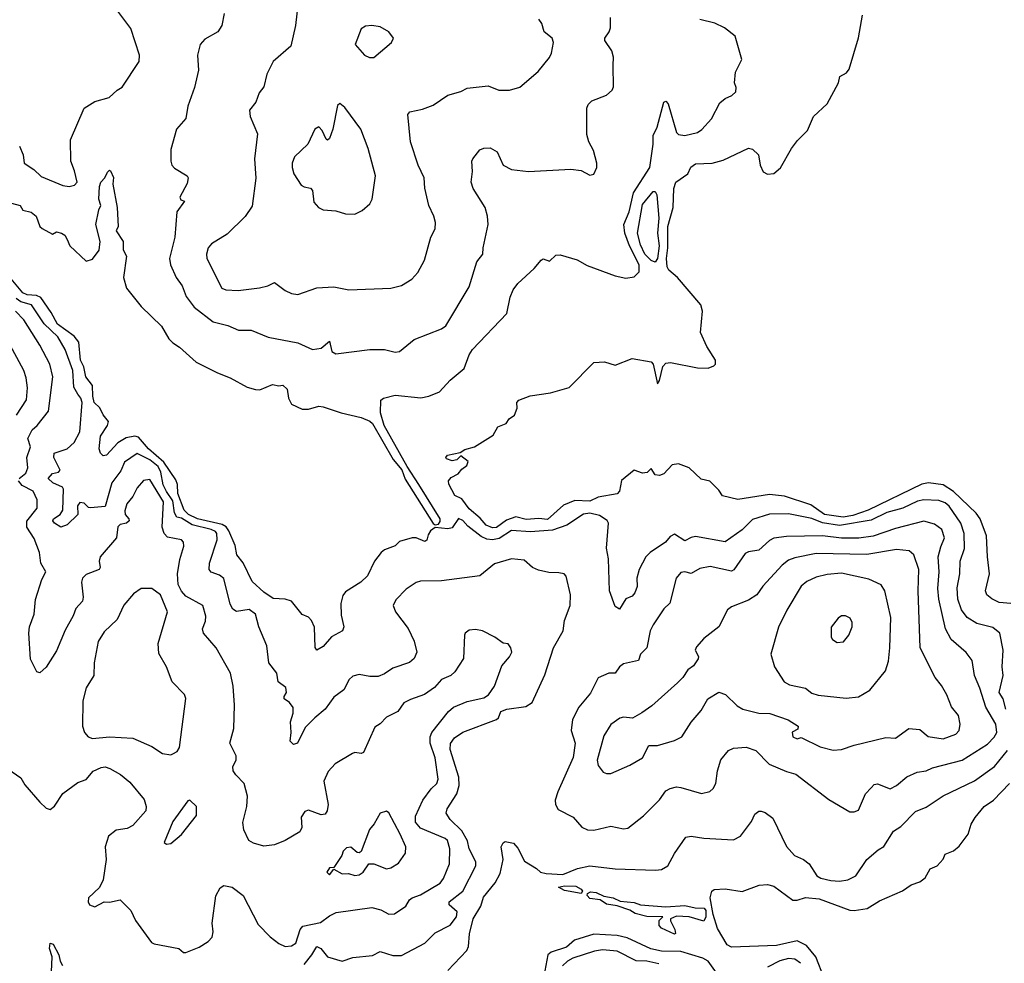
# Model space of a CAD drawing. Extents: x 1552033 to 1694788, y 811965 to 917215.
# Tile 214 of 256: x 1596340 to 1600995, y 872575 to 877033. Entities that reach past the tile are written whole.
import ezdxf

# ---------------------------------------------------------------- set-up
doc = ezdxf.new("R2010")
doc.units = 0

msp = doc.modelspace()

# ---------------------------------------------------------------- linework, layer by layer
at = {"layer": '0CON20XD'}
for points in [[(1596598.9, 876318.9), (1596582.7, 876365), (1596580, 876465), (1596645.8, 876614.2), (1596695, 876646.5), (1596763.8, 876665), (1596800.4, 876699.6), (1596825, 876713.9), (1596904.8, 876835), (1596906, 876865), (1596865, 876991.4), (1596799.3, 877079.3)], [(1597657.5, 877115), (1597644.5, 877005), (1597622.6, 876907.4), (1597538.6, 876835), (1597508.1, 876775), (1597494.3, 876715), (1597473.1, 876686.9), (1597456.1, 876643.9), (1597426.9, 876605), (1597429.4, 876575), (1597464.2, 876494.2), (1597450.9, 876375), (1597456.2, 876283.8), (1597438.7, 876151.3), (1597406.4, 876103.6), (1597320.8, 876019.2), (1597246.5, 875973.5), (1597231.8, 875955), (1597222.7, 875925), (1597225.5, 875905), (1597296, 875765), (1597315, 875756.9), (1597373.8, 875753.8), (1597473.6, 875766.4), (1597513.3, 875775), (1597545, 875791.2), (1597595, 875753.1), (1597625, 875738.6), (1597655, 875734.3)], [(1597307.3, 877062.7), (1597295.3, 877004.7), (1597276.2, 876975), (1597215, 876940), (1597193.7, 876916.3), (1597181.4, 876865), (1597185.7, 876794.3), (1597167, 876713), (1597135.9, 876624.1), (1597125, 876566.7), (1597082, 876515), (1597055, 876420), (1597054.3, 876365), (1597060, 876345), (1597071.5, 876331.5), (1597132.5, 876295), (1597136.2, 876285), (1597131.7, 876258.3), (1597097.5, 876195), (1597101.7, 876181.7), (1597120, 876175), (1597083.3, 876125), (1597074.4, 876005), (1597048.9, 875905), (1597052.7, 875875), (1597080.4, 875815), (1597108.2, 875775), (1597126.8, 875725), (1597165.5, 875675), (1597255, 875605.6), (1597325, 875588.1), (1597375, 875565.5), (1597435, 875565.5), (1597515, 875533.3), (1597655, 875506.7), (1597725, 875474.5), (1597765, 875481.1), (1597805, 875513.8), (1597815.5, 875465.5), (1597835, 875454.4), (1597995, 875474.4), (1598065, 875474.4), (1598115, 875461.9), (1598135, 875465.6), (1598205, 875521.9), (1598335, 875572.9), (1598355, 875586.4), (1598465, 875770), (1598500.8, 875889.2), (1598530, 875925), (1598530.6, 875955), (1598554.5, 876065.5), (1598552.2, 876105), (1598541.1, 876145), (1598484.6, 876234.6), (1598474.5, 876264.5), (1598481.2, 876315), (1598477.5, 876365), (1598482.5, 876375), (1598515, 876417.5), (1598533.9, 876426.1), (1598565, 876427.5), (1598597.9, 876407.9), (1598626.2, 876345), (1598665, 876325.6), (1598745, 876316), (1598945, 876326.7), (1598995, 876320), (1599035, 876297.5), (1599055, 876302.5), (1599068.8, 876335), (1599068, 876355), (1599052.5, 876415), (1599030.6, 876455), (1599021.1, 876491.1), (1599020.8, 876615), (1599027.7, 876632.3), (1599045, 876648.8), (1599115, 876676.7), (1599140.5, 876699.5), (1599148, 876715), (1599145.9, 876815.9), (1599147.1, 876855), (1599139.2, 876885), (1599106, 876935), (1599106, 876945), (1599127.1, 876975), (1599133.3, 876995), (1599132.9, 877042.9)], [(1597655, 875734.3), (1597744.4, 875765.6), (1597825, 875771.2), (1597895.9, 875755.9), (1598095, 875764.4), (1598145, 875777.8), (1598193.8, 875806.2), (1598221.7, 875838.3), (1598253.3, 875896.7), (1598284.6, 876005.4), (1598304.3, 876045), (1598305.7, 876075), (1598298.6, 876105), (1598274.4, 876155), (1598255, 876237.5), (1598252.1, 876285), (1598224.4, 876345), (1598187.8, 876455), (1598174.5, 876585.5), (1598185, 876596.9), (1598245, 876610), (1598295, 876629.4), (1598365, 876676.2), (1598425.8, 876694.2), (1598455, 876710), (1598555, 876720), (1598605, 876700), (1598655, 876700), (1598705, 876713.8), (1598791.7, 876788.3), (1598845.4, 876854.6), (1598854.4, 876875), (1598863.3, 876925), (1598856.9, 876945), (1598820, 876975), (1598808, 877015), (1598794, 877035)], [(1601025, 874275.2), (1600970.1, 874280.1), (1600935, 874296.5), (1600912.2, 874315), (1600906.5, 874335), (1600925.3, 874414.7), (1600914.7, 874495), (1600911.2, 874595), (1600880, 874675), (1600861.1, 874701.1), (1600755, 874804), (1600705.1, 874835.1), (1600635.9, 874844.1), (1600605, 874838), (1600351.6, 874715), (1600278.9, 874691.1), (1600233.1, 874683.1), (1600145.4, 874695), (1600080.5, 874740.5), (1599955, 874782.2), (1599885, 874789.1), (1599735, 874766.5), (1599663.2, 874783.2), (1599645, 874810), (1599602.3, 874852.3), (1599561.4, 874861.4), (1599505, 874915.4), (1599455.3, 874935.3), (1599425, 874930.5), (1599385, 874888), (1599365, 874880), (1599345, 874883.3), (1599325, 874912.5), (1599306.1, 874893.9), (1599285, 874891.2), (1599245, 874904.2), (1599184.4, 874855.6), (1599175.6, 874805), (1599165, 874792.8), (1599075, 874777.4), (1599035, 874757.8), (1598965, 874762), (1598911.3, 874738.7), (1598835, 874671.5), (1598795, 874676.9), (1598735, 874672.2), (1598685, 874684.8), (1598641.7, 874668.3), (1598595, 874634.1), (1598575, 874631.5), (1598545, 874644.6), (1598517.6, 874677.6), (1598465, 874721.8), (1598429.7, 874769.7), (1598396.7, 874785), (1598368.3, 874838.3), (1598367.5, 874855), (1598380.7, 874869.3), (1598413, 874887), (1598430, 874910), (1598453.6, 874926.4), (1598460, 874945), (1598425, 874972.5), (1598406.1, 874953.9), (1598385, 874949.2), (1598358, 874958), (1598354, 874965), (1598362, 874975), (1598422.5, 874987.5), (1598445, 875002.2), (1598490, 875015), (1598579.3, 875070.7), (1598600.5, 875109.5), (1598640, 875125), (1598653.6, 875146.4), (1598680, 875165), (1598691.7, 875198.3), (1598690, 875225), (1598700, 875235), (1598753.9, 875256.1), (1598849.3, 875270.7), (1598937.5, 875295), (1599055, 875413.3), (1599105, 875416.2), (1599155, 875401.2), (1599235, 875432), (1599325, 875415.8), (1599335.6, 875405), (1599355, 875312.5), (1599365, 875327.5), (1599380.6, 875395), (1599395, 875410), (1599416.1, 875413.9), (1599545, 875387.5), (1599595, 875386), (1599622.3, 875397.7), (1599628.8, 875405), (1599629.2, 875425), (1599588.7, 875488.7), (1599559.1, 875555), (1599567.9, 875655), (1599560.9, 875685), (1599449.3, 875815), (1599409, 875849), (1599400.9, 875865), (1599397.2, 875905), (1599404.2, 875955), (1599404.8, 876055), (1599429.1, 876145), (1599432.7, 876235), (1599442.7, 876265), (1599498, 876305), (1599513.6, 876336.4), (1599535, 876351.4), (1599614.4, 876354.4), (1599665, 876369.1), (1599785, 876425.5), (1599805, 876420.9), (1599832.5, 876395), (1599840.9, 876345), (1599855, 876314.4), (1599875, 876303.6), (1599905, 876305.4), (1599937.1, 876332.9), (1599988.6, 876425), (1600017.8, 876462.2), (1600065, 876508.5), (1600092.6, 876575), (1600157.5, 876635), (1600210.8, 876735), (1600216.7, 876765), (1600249, 876781), (1600261.7, 876798.3), (1600305, 876947.1), (1600325, 877053.8)], [(1599022.2, 875872.2), (1599155, 875823.1), (1599205, 875811.4), (1599245, 875817.5), (1599268.9, 875841.1), (1599268.8, 875875), (1599222.8, 875965), (1599200.5, 876025), (1599195.9, 876065), (1599220.9, 876125), (1599241.7, 876215), (1599318.4, 876335), (1599335.3, 876445.3), (1599335.6, 876485), (1599354.3, 876525.7), (1599385, 876643.3), (1599395, 876647.5), (1599405.8, 876635.8), (1599445, 876500), (1599455, 876490.8), (1599485, 876485.7), (1599545, 876499.2), (1599565, 876514), (1599611.2, 876565), (1599650.5, 876639.5), (1599675, 876660), (1599706.1, 876673.9), (1599725, 876692.5), (1599727, 876713), (1599720, 876735), (1599723.3, 876785), (1599753.3, 876845), (1599722, 876955), (1599672.5, 876995), (1599625.8, 877015.8), (1599555, 877033.1)], [(1598015, 876853.8), (1598097.5, 876925), (1598107.5, 876945), (1598085.8, 876975.8), (1598045, 876998.6), (1598005.4, 877005.4), (1597975, 877001.4), (1597955, 876990), (1597926.7, 876915), (1597970, 876865), (1597993.9, 876853.9), (1598015, 876853.8)], [(1597925, 876114), (1597958.8, 876131.2), (1597995, 876162.5), (1598006, 876185), (1598022.9, 876295), (1597988.1, 876425), (1597952.5, 876515), (1597877.5, 876617.5), (1597853.9, 876636.1), (1597843, 876627), (1597820.8, 876515), (1597805, 876471.2), (1597795, 876463.3), (1597788.8, 876468.8), (1597769.7, 876509.7), (1597755, 876526.7), (1597735, 876516.2), (1597702.5, 876445), (1597639.2, 876385), (1597628.1, 876355), (1597628.5, 876335), (1597636.9, 876305), (1597671.4, 876251.4), (1597685, 876242.9), (1597715, 876237.5), (1597725, 876226.2), (1597731.1, 876171.1), (1597753.3, 876145), (1597775, 876134.2), (1597835, 876129.2), (1597880, 876115), (1597925, 876114)], [(1596340, 876435), (1596356, 876395), (1596360.8, 876355), (1596407.8, 876325), (1596441.9, 876291.9), (1596545, 876248.8), (1596575, 876244.4), (1596599.2, 876250.8), (1596612.2, 876265), (1596598.9, 876318.9)], [(1596170.8, 876200.8), (1596342.5, 876155), (1596355, 876132.5), (1596395, 876123.3), (1596417.5, 876105), (1596436.1, 876056.1), (1596445.9, 876045.9), (1596495, 876020), (1596515, 876030), (1596537.5, 876025), (1596553.3, 876015), (1596564.1, 875994.1), (1596577.5, 875965), (1596655, 875892.5), (1596685, 875900.8), (1596715.3, 875944.7), (1596721.4, 875985), (1596700, 876065), (1596714, 876135), (1596723.3, 876155), (1596714, 876185), (1596718, 876245), (1596724.1, 876265.9), (1596742.5, 876285), (1596755, 876312.5), (1596765, 876322.5), (1596769.3, 876319.3), (1596783, 876287), (1596781.2, 876255), (1596801.2, 876145), (1596806.4, 876056.4), (1596796.7, 876035), (1596830, 875985), (1596828.8, 875945), (1596845.8, 875915), (1596830.9, 875815), (1596844.8, 875764.8), (1596915, 875678), (1597010.8, 875585), (1597045.6, 875525.6), (1597065, 875506.2), (1597096.2, 875486.2), (1597174.7, 875414.7), (1597275, 875364.6), (1597335, 875340.5), (1597415, 875296.9), (1597455, 875285.8), (1597475.7, 875284.3), (1597535, 875310), (1597565, 875302.5), (1597585, 875306.7), (1597605, 875286.7), (1597611.4, 875245), (1597625.8, 875215.8), (1597675, 875193.4), (1597705, 875192.4), (1597755, 875207.1), (1597775, 875204.2), (1597860, 875175), (1597955, 875153.4), (1597995, 875136.7), (1598007.4, 875125), (1598105.8, 874955), (1598146.7, 874906.7), (1598162.7, 874862.7), (1598295, 874652), (1598305, 874645.7), (1598320.3, 874649.7), (1598328.3, 874661.7), (1598327.3, 874675), (1598227.3, 874837.3), (1598171.2, 874921.2), (1598063.4, 875115), (1598045.5, 875175), (1598048, 875235), (1598060, 875245), (1598115, 875259.2), (1598236.4, 875246.4), (1598275, 875254.4), (1598325.3, 875274.7), (1598375, 875329.4), (1598442, 875385), (1598465, 875450), (1598480.8, 875475), (1598643.8, 875645), (1598658.8, 875721.2), (1598673, 875757), (1598695, 875786.7), (1598772.7, 875857.3), (1598805, 875896.7), (1598815, 875902.5), (1598845, 875892.5), (1598875, 875920), (1598895, 875921.2), (1598975, 875898.9), (1599022.2, 875872.2)], [(1599345, 875887.9), (1599325, 875895.2), (1599295, 875925.2), (1599275, 875969.1), (1599261.5, 876025), (1599285, 876159.5), (1599335, 876221.1), (1599345, 876220.8), (1599352, 876205), (1599361.3, 876095), (1599355.2, 876025), (1599363, 875965), (1599355.2, 875904.8), (1599345, 875887.9)], [(1601001.3, 873775), (1600989, 873825), (1600970, 873855), (1600988.6, 873935), (1600984.1, 873975), (1600989.4, 874055), (1600973.9, 874133.9), (1600940.7, 874160.7), (1600865, 874180.6), (1600818.8, 874208.8), (1600792.1, 874245), (1600774.3, 874295), (1600771.2, 874348.8), (1600784.7, 874415), (1600785.9, 874475), (1600806.1, 874535), (1600805.6, 874605.6), (1600790, 874655), (1600734.6, 874735), (1600715, 874750.3), (1600685, 874761.2), (1600615, 874764.3), (1600585, 874758.8), (1600514.3, 874725.7), (1600439.1, 874705), (1600365, 874668.9), (1600215, 874643), (1600135, 874655.5), (1600085, 874675.6), (1599975, 874698.3), (1599885, 874696.7), (1599805, 874672.2), (1599755, 874622), (1599675, 874566.2), (1599535, 874590.5), (1599515, 874587.3), (1599485, 874570.8), (1599435, 874601.9), (1599415, 874590.6), (1599393.1, 874565), (1599320, 874515), (1599300, 874495), (1599268.1, 874435), (1599257.5, 874395), (1599259.2, 874355), (1599247.5, 874325), (1599235, 874308.8), (1599205, 874297.5), (1599175, 874247.5), (1599155, 874260), (1599128.9, 874335), (1599123.4, 874485), (1599114.2, 874535.8), (1599124.2, 874654.2), (1599117.1, 874667.1), (1599081.1, 874691.1), (1599035, 874701.2), (1599005, 874697.1), (1598926.2, 874645), (1598859.3, 874620.7), (1598755, 874613.1), (1598665, 874620.2), (1598607.5, 874582.5), (1598575, 874575.1), (1598548.9, 874578.9), (1598521.9, 874591.9), (1598459.4, 874639.4), (1598435, 874666.9), (1598415, 874676.1), (1598385, 874632.9), (1598365, 874627.5), (1598305, 874634.4), (1598281.8, 874618.2), (1598271.2, 874598.8), (1598265, 874574), (1598255, 874567.5), (1598215, 874585.3), (1598195, 874585.3), (1598135, 874567.3), (1598115, 874547.9), (1598065, 874527.8), (1598049.6, 874515), (1598018.2, 874475), (1597984.6, 874405), (1597953.5, 874375), (1597880.4, 874329.6), (1597867.4, 874312.6), (1597858.4, 874275), (1597859.4, 874219.4), (1597872.9, 874165), (1597866.2, 874145), (1597815, 874117.5), (1597775, 874071.4), (1597745, 874054), (1597737.5, 874067.5), (1597733.4, 874163.4), (1597720.4, 874195), (1597705, 874209.6), (1597675, 874222.5), (1597625, 874285.4), (1597595, 874295.8), (1597539, 874299), (1597495, 874327.6), (1597439.4, 874379.4), (1597396.6, 874466.6), (1597366.6, 874505), (1597359.3, 874549.3), (1597328.3, 874618.3), (1597316.9, 874636.9), (1597298.2, 874648.2), (1597180.7, 874675), (1597137.7, 874695), (1597117.5, 874715), (1597087.2, 874795), (1597086.9, 874836.9), (1597079.2, 874859.2), (1597022.1, 874942.1), (1596949.6, 875005), (1596901.3, 875061.3), (1596884.1, 875065.9), (1596843.2, 875056.8), (1596805, 875034.2), (1596751.2, 874975), (1596735, 874972.9), (1596722.5, 874985), (1596715.6, 875005), (1596722.6, 875065), (1596755.8, 875115), (1596760, 875135), (1596735, 875165.9), (1596718.5, 875198.5), (1596692.4, 875225), (1596685.6, 875254.4), (1596684.9, 875304.9), (1596653.6, 875345), (1596642.9, 875392.9), (1596628, 875425), (1596619.7, 875509.7), (1596597.2, 875537.2), (1596519.1, 875595), (1596489.1, 875649.1), (1596439.8, 875719.8), (1596419.5, 875729.5), (1596375, 875733.6), (1596355, 875742.7), (1596299.3, 875809.3)], [(1597685, 872569.5), (1597722, 872615), (1597745, 872654.5), (1597763.1, 872645), (1597795, 872605.8), (1597865, 872584.7), (1597915, 872602.1), (1598007.6, 872612.4), (1598045, 872630), (1598105, 872611.6), (1598145, 872611.6), (1598255, 872669.5), (1598305, 872718.9), (1598375, 872754.6), (1598404.7, 872795), (1598407.8, 872817.8), (1598371.2, 872851.2), (1598370.4, 872865), (1598434.7, 872915), (1598497.2, 873035), (1598496, 873055), (1598465.2, 873115), (1598456.4, 873153.6), (1598430.3, 873200.3), (1598374.5, 873255), (1598356.5, 873285), (1598360.5, 873305), (1598407.3, 873375), (1598418.1, 873415), (1598415.7, 873455), (1598375.7, 873585), (1598376.3, 873613.7), (1598395, 873640.9), (1598435, 873667.3), (1598595, 873727.5), (1598604, 873735), (1598614, 873765), (1598642.5, 873775), (1598732.2, 873787.8), (1598763.6, 873806.4), (1598822.6, 873937.4), (1598863.3, 874065), (1598909.5, 874145), (1598915.3, 874195), (1598942.5, 874265), (1598944.6, 874315), (1598924.2, 874404.2), (1598914.2, 874414.2), (1598889.6, 874419.6), (1598841.5, 874421.5), (1598792.2, 874432.2), (1598763.8, 874445), (1598725, 874478.8), (1598665, 874485.6), (1598585, 874462.5), (1598515, 874406), (1598335, 874382.5), (1598235, 874380.5), (1598215, 874374.3), (1598167.3, 874342.7), (1598118.3, 874291.7), (1598106, 874265), (1598117.5, 874235), (1598177.3, 874157.3), (1598205, 874096.2), (1598218.1, 874045), (1598205.8, 874015), (1598183.4, 873996.6), (1598105, 873969.1), (1598065, 873942.2), (1598035, 873930.5), (1597995, 873930.5), (1597945, 873940), (1597915, 873931.1), (1597897.8, 873915), (1597873.1, 873866.9), (1597825, 873832), (1597784, 873775), (1597735, 873734.2), (1597690.5, 873689.5), (1597653.3, 873615), (1597635, 873608.8), (1597618.8, 873625), (1597624.4, 873665.6), (1597620.5, 873715), (1597633.1, 873756.9), (1597633.6, 873783.6), (1597616.4, 873806.4), (1597591.2, 873825), (1597590, 873835), (1597601.2, 873855), (1597597.7, 873877.7), (1597562.5, 873905), (1597556, 873945), (1597517.5, 873995), (1597508.2, 874075), (1597471.1, 874165), (1597455.5, 874225), (1597425, 874246.2), (1597365, 874236.5), (1597347.3, 874247.3), (1597335, 874272), (1597305, 874392.9), (1597285, 874409.2), (1597245, 874422.5), (1597236.5, 874435), (1597238, 874465), (1597274.1, 874575), (1597272.5, 874605), (1597266.6, 874615), (1597245, 874624.8), (1597155, 874646.4), (1597105, 874678.3), (1597082.4, 874682.4), (1597072.3, 874702.3), (1597065, 874759.8), (1597034.1, 874804.1), (1597018.1, 874835), (1597007.7, 874895), (1596995, 874922), (1596955, 874952.9), (1596895, 874983.1), (1596835, 874942.7), (1596818.5, 874901.5), (1596776.4, 874845), (1596745, 874733.1), (1596675, 874726.9), (1596665, 874728.8), (1596645, 874749.3), (1596625, 874751.6), (1596613.8, 874736.2), (1596615.3, 874695), (1596565, 874646.9), (1596535, 874635.3), (1596505.4, 874655), (1596496.7, 874665), (1596500, 874675), (1596531.5, 874695), (1596543.6, 874715), (1596547.2, 874815), (1596542.2, 874825), (1596497.5, 874845), (1596475.4, 874865), (1596495, 874889.1), (1596524.2, 874895), (1596531.8, 874905), (1596501.1, 874965), (1596502.7, 874985), (1596565.3, 875004.7), (1596598.2, 875035), (1596624, 875085), (1596635.4, 875225), (1596630, 875245), (1596615, 875264.3), (1596596.4, 875296.4), (1596592.2, 875375), (1596555.7, 875475), (1596520.4, 875535), (1596456.7, 875596.7), (1596395.7, 875685), (1596345, 875700.2), (1596323.3, 875715)], [(1596338.1, 874865), (1596368.9, 874891.1), (1596378.6, 874915), (1596374.7, 874965), (1596391.7, 875015), (1596378.4, 875055), (1596399.6, 875095), (1596423.1, 875115), (1596475.9, 875184.1), (1596496.4, 875345), (1596483.1, 875405), (1596435.3, 875495), (1596359.5, 875615), (1596320.8, 875655)], [(1596325, 875163.8), (1596372.8, 875237.2), (1596376.5, 875293.5), (1596371.3, 875341.3), (1596359.6, 875375), (1596285, 875515.8)], [(1597364.2, 873555), (1597334.4, 873614.4), (1597353.1, 873685), (1597355.4, 873795), (1597349.5, 873885), (1597336.9, 873945), (1597269.5, 874065), (1597208.9, 874135), (1597204.4, 874155), (1597218.1, 874191.9), (1597219.7, 874215), (1597206.4, 874265), (1597125, 874309.2), (1597105, 874333.5), (1597090, 874365), (1597086.6, 874415), (1597096.7, 874483.3), (1597116.9, 874545), (1597114.3, 874564.3), (1597105, 874575.6), (1597038.9, 874588.9), (1597022.7, 874605), (1597013.5, 874635), (1597020.4, 874755), (1596955, 874860.8), (1596925, 874855.5), (1596895, 874821.9), (1596875, 874780), (1596846.4, 874745), (1596837.5, 874712.5), (1596838.5, 874695), (1596856.2, 874675), (1596857.7, 874665), (1596845, 874654.1), (1596815, 874648.2), (1596805, 874636.9), (1596797.3, 874585), (1596721.4, 874495), (1596715.7, 874475), (1596720.9, 874445), (1596715.6, 874435), (1596655, 874411.3), (1596637.5, 874395), (1596632.7, 874375), (1596640, 874305), (1596636.5, 874285), (1596605, 874251.1), (1596593.7, 874216.3), (1596555, 874148), (1596515, 874051.9), (1596465, 873974.2), (1596435, 873946.7), (1596421.7, 873951.7), (1596392.2, 874012.2), (1596383.4, 874135), (1596386.4, 874165), (1596408.5, 874225), (1596415, 874293.8), (1596445, 874388.8), (1596463.3, 874425), (1596440.3, 874465), (1596434.7, 874515), (1596408.2, 874581.8), (1596374.2, 874635), (1596374, 874664), (1596423.5, 874725), (1596423.2, 874765), (1596404, 874805), (1596351.5, 874831.5), (1596334.8, 874855)], [(1599055, 873204.4), (1599135, 873223.5), (1599195, 873210), (1599215, 873212.9), (1599288.9, 873271.1), (1599365, 873346.9), (1599395, 873389.4), (1599415, 873400.6), (1599445, 873408.1), (1599465.6, 873405.6), (1599563, 873377), (1599603.2, 873386.8), (1599618.7, 873401.3), (1599630.6, 873425), (1599638.2, 873485), (1599654.1, 873535.9), (1599690.4, 873579.6), (1599715, 873591.2), (1599775, 873595.3), (1599820.3, 873580.3), (1599882.5, 873515), (1599965, 873480.8), (1600009.1, 873469.1), (1600165, 873349.4), (1600265, 873290.8), (1600285, 873290), (1600305, 873299.2), (1600338.5, 873375), (1600365, 873403.5), (1600380.3, 873419.7), (1600395, 873423.6), (1600455, 873399.2), (1600485, 873415.7), (1600534.1, 873455.9), (1600582.3, 873477.7), (1600625, 873484.6), (1600655, 873498.2), (1600795.2, 873534.8), (1600915, 873610.6), (1600947.1, 873642.9), (1600958.9, 873665), (1600954.1, 873705), (1600907.1, 873785), (1600879.7, 873875), (1600853.5, 873935), (1600842.9, 874005), (1600813.9, 874043.9), (1600743.9, 874103.9), (1600716, 874155), (1600685.6, 874295), (1600680.9, 874345), (1600686.7, 874425), (1600681.4, 874495), (1600695, 874543.1), (1600712.5, 874585), (1600698.9, 874625), (1600665, 874649.6), (1600615, 874663.3), (1600480.5, 874629.5), (1600375, 874593.5), (1600306.9, 874583.1), (1600225, 874583), (1600135, 874594), (1599965, 874591.9), (1599905, 874583.3), (1599885, 874572.9), (1599835, 874526.9), (1599785, 874518.8), (1599769.5, 874510.5), (1599716.2, 874433.8), (1599705, 874428.1), (1599605, 874450), (1599555, 874440), (1599515, 874416), (1599485, 874424.6), (1599465, 874420.9), (1599444, 874395), (1599413.6, 874276.4), (1599385, 874250), (1599335, 874174.4), (1599320, 874145), (1599304.2, 874065.8), (1599274.4, 874035), (1599265.8, 874005), (1599195, 873990.5), (1599175, 873975.6), (1599155, 873945.6), (1599125, 873945.5), (1599075, 873923.3), (1599038.5, 873851.5), (1598983.3, 873785), (1598952.9, 873727.1), (1598947.5, 873675), (1598966.3, 873615), (1598956.9, 873546.9), (1598883.8, 873385), (1598871.8, 873345), (1598872.7, 873325), (1598885, 873301.4), (1598956.2, 873265), (1598997.9, 873217.9), (1599025, 873205.6), (1599055, 873204.4)], [(1599115, 873471.2), (1599135, 873472), (1599225, 873510.6), (1599285, 873545.7), (1599315, 873604), (1599355, 873604.5), (1599435, 873628.1), (1599470, 873645), (1599515, 873714), (1599561.2, 873768.8), (1599593.8, 873825), (1599645, 873855.8), (1599676.2, 873845), (1599731.4, 873791.4), (1599758.8, 873775), (1599835, 873756.1), (1599885.8, 873755.8), (1599973.3, 873725), (1600020, 873695), (1600019.3, 873680.7), (1599992.7, 873667.3), (1599995, 873644.5), (1600015, 873635.6), (1600035, 873641.2), (1600125, 873597.7), (1600185, 873581.5), (1600225, 873584.4), (1600285, 873605.5), (1600435, 873642.5), (1600480.7, 873639.3), (1600543.6, 873683.6), (1600595, 873679.6), (1600635, 873646.4), (1600705, 873636.1), (1600765, 873658.1), (1600780.6, 873675), (1600786.5, 873705), (1600777.8, 873745), (1600745, 873786.2), (1600723, 873843), (1600698, 873888), (1600668.6, 873925), (1600597.5, 874065), (1600587.5, 874335), (1600591.1, 874435), (1600567.5, 874505), (1600545, 874523.5), (1600485, 874530), (1600345, 874505.8), (1600105, 874511.4), (1600005, 874490), (1599975, 874478.8), (1599944, 874456), (1599853.6, 874356.4), (1599825, 874316.2), (1599785, 874290.9), (1599705, 874259.4), (1599686, 874245), (1599645.8, 874165), (1599575, 874110), (1599539.5, 874070.5), (1599533.3, 874055), (1599549.2, 874025), (1599547, 874013), (1599525, 873980), (1599498.3, 873961.7), (1599475.5, 873924.5), (1599450.4, 873899.6), (1599328.8, 873791.2), (1599282, 873758), (1599236.8, 873733.2), (1599195, 873738.2), (1599177.2, 873732.8), (1599135, 873702.9), (1599100.9, 873649.1), (1599070.5, 873535), (1599075, 873510), (1599098.3, 873478.3), (1599115, 873471.2)], [(1600247, 873827), (1600305, 873833.1), (1600359.2, 873865), (1600433.7, 873956.3), (1600447, 874003), (1600453.9, 874066.1), (1600458.1, 874208.1), (1600430, 874335), (1600412.4, 874362.4), (1600355, 874389.3), (1600225, 874417.3), (1600158.1, 874411.9), (1600105, 874398.7), (1600061.8, 874378.2), (1600033.8, 874356.2), (1599966, 874244), (1599927.6, 874162.4), (1599890.6, 874035), (1599908.1, 873975), (1599954.8, 873904.8), (1599980.1, 873890.1), (1600054.7, 873874.7), (1600085, 873851.9), (1600115, 873841.9), (1600247, 873827)], [(1597055, 873560), (1597065, 873564), (1597085, 873576.2), (1597095.5, 873594.5), (1597125.6, 873825.6), (1597119.2, 873845), (1597060.6, 873905), (1597034.4, 873975), (1596998.8, 874038.8), (1596995.5, 874085.5), (1597038.7, 874235), (1597006.7, 874315), (1596965, 874345.3), (1596915, 874345.4), (1596879.1, 874320.9), (1596832.8, 874267.2), (1596800.7, 874199.3), (1596739.7, 874140.3), (1596711.8, 874095), (1596691.8, 873995), (1596691.5, 873935), (1596655, 873876.7), (1596639.5, 873815), (1596636.8, 873695), (1596646.2, 873665), (1596664.8, 873644.8), (1596685, 873636.5), (1596765, 873645.4), (1596875, 873638), (1596965, 873598.5), (1597015, 873565.6), (1597055, 873560)], [(1600205, 874090), (1600235, 874093.8), (1600260, 874125), (1600275.7, 874165), (1600275.7, 874185), (1600266.2, 874205), (1600243.9, 874216.1), (1600225, 874216), (1600210, 874205), (1600177, 874163), (1600176.7, 874115), (1600183.3, 874105), (1600205, 874090)], [(1596285, 873494), (1596345, 873451.2), (1596365, 873418.8), (1596435, 873336), (1596465, 873307.5), (1596485, 873300.8), (1596505, 873318), (1596545, 873376.9), (1596615, 873429.2), (1596655, 873444), (1596687.6, 873482.4), (1596725, 873500), (1596745, 873503.3), (1596766.2, 873495), (1596817.2, 873467.2), (1596860.3, 873430.3), (1596928.3, 873348.3), (1596938, 873315), (1596936, 873295), (1596875, 873225.8), (1596847.7, 873212.3), (1596796.1, 873203.9), (1596760, 873175), (1596744.4, 873125), (1596749.6, 873065), (1596735, 872970), (1596716.9, 872933.1), (1596666, 872885), (1596663.3, 872865), (1596670.7, 872850.7), (1596695, 872841.2), (1596740, 872865), (1596765, 872864), (1596815, 872874.2), (1596865, 872823.8), (1596887.7, 872777.7), (1596963.9, 872673.9), (1596976.2, 872666.2), (1597092.5, 872645), (1597115, 872626), (1597125, 872625.7), (1597189.1, 872650.9), (1597231.7, 872678.3), (1597250.9, 872699.1), (1597255.6, 872724.4), (1597250.4, 872765), (1597267, 872893), (1597288.1, 872931.9), (1597305, 872942.5), (1597344.5, 872934.5), (1597397.1, 872895), (1597468.3, 872758.3), (1597525, 872699.4), (1597565, 872668.1), (1597595, 872654.5), (1597625, 872657.5), (1597645, 872670), (1597665.8, 872735), (1597678.9, 872751.1), (1597762.8, 872767.2), (1597805, 872799.4), (1597836.7, 872815), (1598005, 872838.5), (1598047.1, 872827.1), (1598085, 872807.5), (1598111.4, 872808.6), (1598165.8, 872845), (1598183.1, 872875), (1598195.3, 872884.7), (1598235, 872898.2), (1598327.2, 872952.8), (1598344.5, 872975), (1598371.8, 873045), (1598372.9, 873115), (1598362.5, 873155), (1598351.9, 873165), (1598235, 873213.3), (1598212.1, 873242.1), (1598210.6, 873270.6), (1598246.2, 873345), (1598285, 873398.5), (1598312.5, 873425), (1598319.2, 873445), (1598304.7, 873545), (1598281.1, 873615), (1598281.4, 873645), (1598288.4, 873665), (1598367.5, 873765), (1598390.6, 873785), (1598455, 873812.4), (1598535, 873828.5), (1598556.6, 873843.4), (1598584.5, 873885), (1598619.3, 873980.7), (1598655, 874022.5), (1598666.2, 874045), (1598662.5, 874065), (1598650, 874085), (1598625, 874087.5), (1598586.7, 874115), (1598527.5, 874145), (1598495, 874152.5), (1598465, 874148), (1598446, 874135), (1598442.5, 874125), (1598437.5, 874015), (1598397.7, 873952.3), (1598378.6, 873935), (1598334.8, 873915.2), (1598301.9, 873878.1), (1598254.7, 873845.3), (1598188.2, 873821.8), (1598156, 873805), (1598128, 873765), (1598075, 873737.8), (1598045, 873705.7), (1598019.6, 873690.4), (1597965, 873570.8), (1597955, 873565.8), (1597925, 873570.8), (1597913.2, 873566.8), (1597832.1, 873517.9), (1597798.3, 873481.7), (1597777.8, 873435), (1597799.2, 873325), (1597794, 873295), (1597785, 873280), (1597765, 873275.8), (1597705, 873297.8), (1597687.8, 873292.2), (1597670.8, 873265), (1597674.1, 873215.9), (1597664.2, 873195.8), (1597595, 873154.4), (1597545, 873134.5), (1597495, 873129.1), (1597445, 873142.5), (1597424.2, 873155), (1597399.2, 873205), (1597395, 873240), (1597414.5, 873315), (1597417.8, 873365), (1597402.2, 873425), (1597361.4, 873465), (1597350, 873485), (1597348, 873505), (1597362.9, 873535), (1597364.2, 873555)], [(1598365, 872540.8), (1598453.6, 872635), (1598462, 872655), (1598466, 872714), (1598483.7, 872785), (1598520.4, 872845), (1598533.1, 872886.9), (1598588.6, 872955), (1598611.5, 872998.5), (1598625.4, 873065.4), (1598615.7, 873125), (1598625, 873143.8), (1598635, 873150), (1598675, 873143.3), (1598695, 873118.8), (1598727.4, 873057.4), (1598783.6, 873023.6), (1598802.9, 873005), (1598829, 872999), (1598908.6, 872995), (1598977.8, 873022.2), (1599035, 873036.2), (1599155, 873020.6), (1599345.8, 873014.2), (1599375, 873018.6), (1599404.5, 873035), (1599435, 873093.8), (1599488.7, 873171.3), (1599514.3, 873175.7), (1599575, 873165.6), (1599715, 873158.8), (1599747.5, 873175), (1599799.2, 873245), (1599815, 873280), (1599835, 873293.8), (1599845, 873294), (1599865, 873287.5), (1599901.2, 873261.2), (1599965, 873126), (1600003.7, 873083.7), (1600045, 873065.8), (1600072, 873045), (1600108.3, 872988.3), (1600127.7, 872977.7), (1600175, 872966.8), (1600215, 872963.5), (1600255, 872968.8), (1600292.4, 872987.6), (1600345.3, 873064.7), (1600398.5, 873111.5), (1600425, 873127.1), (1600470.5, 873199.5), (1600505, 873220.5), (1600575, 873291.8), (1600625, 873312.1), (1600705, 873366.1), (1600853.4, 873436.6), (1600948.2, 873505), (1601009.5, 873580.5)], [(1600142.9, 872505), (1600103.9, 872605), (1600059.6, 872659.6), (1600015, 872681.5), (1599918.5, 872658.5), (1599705, 872651.9), (1599685, 872662.5), (1599639.3, 872739.3), (1599617.8, 872805), (1599604.6, 872885), (1599611.9, 872915), (1599623.3, 872923.3), (1599675, 872927.3), (1599755, 872913.5), (1599836.4, 872943.6), (1599875, 872947.1), (1599905, 872938.9), (1599995, 872872.8), (1600015, 872873.1), (1600055, 872885.9), (1600119.5, 872879.5), (1600265, 872826.1), (1600285, 872824.5), (1600346.8, 872833.2), (1600405, 872870.6), (1600513.3, 872916.7), (1600555, 872945.8), (1600595, 872959.2), (1600620.9, 872979.1), (1600645, 873020.8), (1600676.7, 873035), (1600705, 873067.5), (1600715, 873090), (1600753.8, 873106.2), (1600781.7, 873128.3), (1600824.2, 873185), (1600837.4, 873232.6), (1600856.7, 873263.3), (1600900, 873315), (1600943.6, 873346.4), (1601018.7, 873425)], [(1597035, 873137.5), (1597055, 873140.8), (1597105.9, 873184.1), (1597176, 873274), (1597176.7, 873315), (1597145, 873346.2), (1597135, 873343.3), (1597064.5, 873245), (1597024, 873145), (1597035, 873137.5)], [(1597925, 872989.5), (1597945, 872993.1), (1597964.2, 873005), (1597990, 873045), (1598015, 873044.4), (1598075, 873021.5), (1598094.6, 873025.4), (1598131.4, 873048.6), (1598164.4, 873095), (1598165.5, 873125), (1598139.6, 873185), (1598085.7, 873285.7), (1598075, 873293.3), (1598045, 873284), (1598016.5, 873233.5), (1597993.3, 873206.7), (1597955, 873103.8), (1597945, 873096.2), (1597935, 873098), (1597905, 873124), (1597885, 873120), (1597870, 873105), (1597863.3, 873085), (1597825, 873027.5), (1597805, 873026.2), (1597792.5, 873005), (1597805, 872993.3), (1597825, 873020), (1597865, 872998.2), (1597895, 872998.9), (1597925, 872989.5)], [(1598995, 872904.4), (1598915, 872918.2), (1598887.5, 872935), (1598915, 872941.5), (1598969.5, 872939.5), (1598994.2, 872925), (1599000.8, 872915), (1598995, 872904.4)], [(1599435, 872712.5), (1599375, 872741.2), (1599363.9, 872753.9), (1599363, 872777), (1599380, 872795), (1599305, 872796.2), (1599250, 872810), (1599225, 872825.5), (1599165, 872845.8), (1599113.9, 872853.9), (1599084.6, 872874.6), (1599035, 872881.8), (1599022.5, 872895), (1599023.8, 872905), (1599038.1, 872911.9), (1599065, 872908.9), (1599101.8, 872891.8), (1599145, 872884.7), (1599178.1, 872868.1), (1599245, 872862.2), (1599275, 872851.4), (1599395, 872841.8), (1599485, 872848.1), (1599533.1, 872836.9), (1599575.4, 872835.4), (1599584.3, 872825), (1599584.3, 872795), (1599575, 872773.8), (1599505, 872794.4), (1599445, 872797.8), (1599417.5, 872785), (1599416.7, 872775), (1599436.7, 872735), (1599440, 872715), (1599435, 872712.5)], [(1599635, 872530.4), (1599594.7, 872585), (1599570, 872600), (1599465, 872630.2), (1599375, 872631.8), (1599323.3, 872643.3), (1599212.1, 872695), (1599165, 872706.3), (1599055, 872711.9), (1598963.4, 872685), (1598925, 872650.7), (1598852.2, 872627.8), (1598836.7, 872615), (1598818.4, 872515)], [(1596491.1, 872535), (1596493.7, 872605), (1596481, 872645), (1596485, 872669.4), (1596497.8, 872665), (1596525.4, 872615), (1596531.2, 872585), (1596543.2, 872565)], [(1599362.4, 872572.4), (1599305, 872584.8), (1599255, 872586.7), (1599165, 872632.1), (1599095, 872638.1), (1599057.6, 872632.4), (1598955, 872598.8), (1598930, 872585), (1598906.8, 872563.2)], [(1600032.1, 872575), (1600005, 872595.3), (1599975, 872597.3), (1599933.8, 872586.2), (1599875, 872556.9)]]:
    msp.add_lwpolyline(points, dxfattribs=at)

doc.saveas('drawing.dxf')
